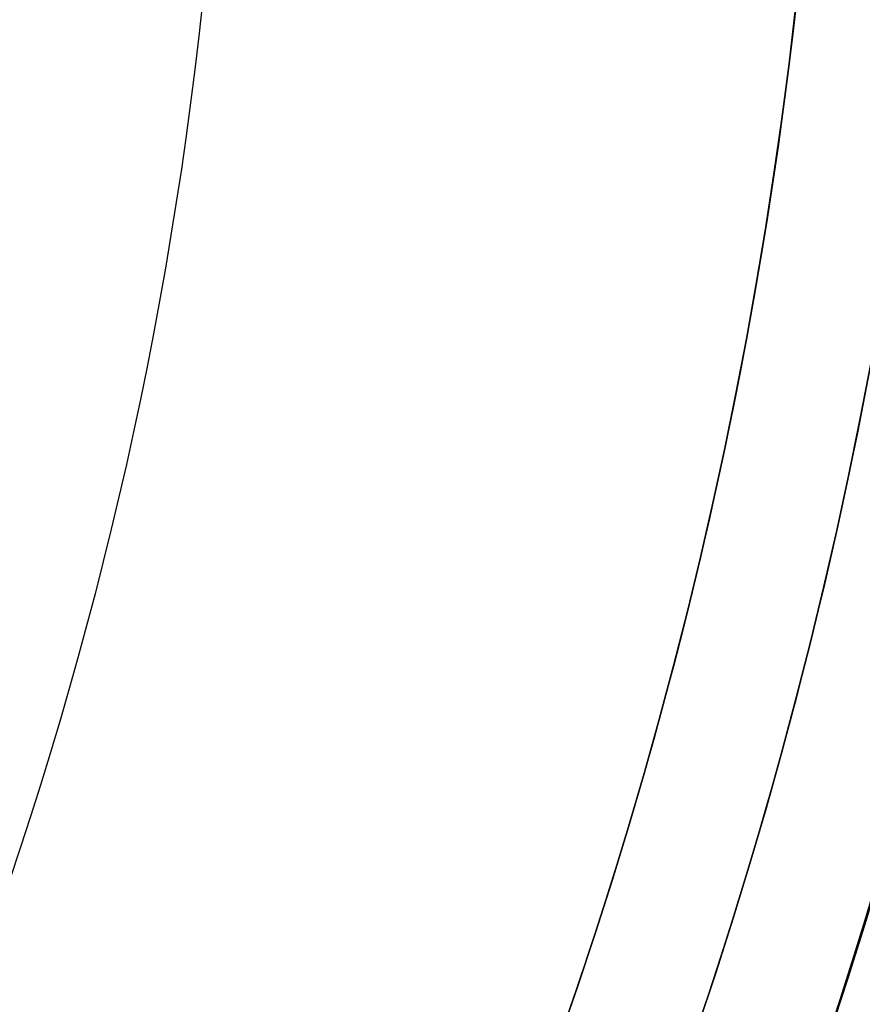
# Model space of a CAD drawing. Header units: millimetres. Extents: x -133 to 133, y 0 to 269.
# Tile 193 of 225: x 22.74 to 27.72, y 127.3 to 133.12. Entities that reach past the tile are written whole.
import ezdxf

# ---------------------------------------------------------------- set-up
doc = ezdxf.new("R2010")
doc.units = ezdxf.units.MM
for name, color, linetype, true_color in [('BOMBILLA', 7, 'Continuous', 0xfff700), ('COTA', 252, 'Continuous', 0x696969), ('NEGRO', 7, 'Continuous', 0x1f1f1f), ('PANTALLA', 7, 'Continuous', 0xececec)]:
    doc.layers.add(name, color=color, linetype=linetype, true_color=true_color)

# ---------------------------------------------------------------- blocks, each defined once
blk = doc.blocks.new('DOME 29910')
at = {"layer": 'BOMBILLA', "extrusion": (0, 0, -1)}
blk.add_arc((0.1038781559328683, 135.7629377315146, -203.8578232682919), 24.05871559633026, 180.8118392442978, 0.8118392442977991, dxfattribs=at)
at = {"layer": 'NEGRO', "extrusion": (0, 0, -1)}
for centre, radius, start, end in [((-8.321323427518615e-17, 136.25, -134), 116.5, 57.22053469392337, 237.2205346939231), ((-1.168617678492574e-15, 136.25, -123.5), 115.5, 57.2205346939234, 237.2205346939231), ((-5.725350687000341e-15, 136.25, -134), 115.5, 57.22053469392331, 237.2205346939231), ((0, 136.25, -128.75), 116.5, 57.22053469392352, 237.2205347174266), ((0, 136.25, -128.75), 115.5, 57.22053469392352, 237.2205347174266), ((-1.196207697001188e-15, 136.25, -123), 106.5, 57.22053469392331, 237.2205346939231), ((-1.009741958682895e-28, 136.25, -136), 115, 89.9999999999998, 269.9999999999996), ((0, 136.25, -122.5), 106.5, 57.22053469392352, 237.2205347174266), ((-3.534096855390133e-28, 136.25, -136), 112, 89.9999999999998, 269.9999999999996), ((0, 136.25, -128.75), 116.5, 237.2205347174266, 57.22053468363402), ((-1.350793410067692e-14, 136.25, -123.5), 116.5, 237.2205346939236, 57.22053469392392), ((-2.280319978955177e-14, 136.25, -134), 116.5, 237.2205346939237, 57.22053469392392), ((0, 136.25, -128.75), 115.5, 237.2205347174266, 57.22053468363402), ((-8.924816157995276e-15, 136.25, -134), 115.5, 237.2205346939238, 57.22053469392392), ((0, 136.25, -122.5), 106.5, 237.2205347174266, 57.22053468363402), ((-8.231410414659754e-15, 136.25, -123), 106.5, 237.2205346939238, 57.22053469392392), ((0, 136.25, -138.3761002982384), 28.25, 53.45120912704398, 233.4512090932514), ((0, 136.25, -137.6261002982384), 27.50000000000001, 53.451209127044, 233.4512090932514), ((5.407526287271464e-17, 136.25, -139.3761002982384), 28.25, 53.45120910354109, 233.4512091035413), ((1.834320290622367e-15, 136.25, -137.8761002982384), 27.5, 53.4512091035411, 233.4512091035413), ((-1.972152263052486e-31, 136.25, -134), 29, 119.9999999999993, 299.9999999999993), ((0, 136.25, -133), 29.00000000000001, 120.0000000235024, 299.9999999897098), ((-1.972152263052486e-31, 136.25, -134), 20.25, 119.9999999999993, 299.9999999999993), ((0, 136.25, -133), 20.25, 120.0000000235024, 299.9999999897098)]:
    blk.add_arc(centre, radius, start, end, dxfattribs=at)
at = {"layer": 'NEGRO'}
for centre, radius, start, end in [((2.142676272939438e-15, 136.25, 123.5), 116.5, 302.7794653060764, 122.7794653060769), ((-5.092224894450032e-14, 136.2500000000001, 123), 114.9999999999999, 302.7794653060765, 122.7794653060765), ((-3.492813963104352e-14, 136.2500000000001, 122), 114.9999999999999, 302.7794653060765, 122.7794653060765), ((0, 136.25, 123), 115, 270, 90), ((0, 136.25, 123), 112, 270, 90), ((3.552713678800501e-15, 136.25, 122), 106.5, 302.7794653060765, 122.7794653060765), ((-3.341254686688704e-15, 136.25, 123.5), 115.5, 122.7794653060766, 302.7794653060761), ((1.469960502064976e-15, 136.25, 122), 115, 122.7794653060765, 302.7794653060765), ((1.469960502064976e-15, 136.25, 123), 115, 122.7794653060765, 302.7794653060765), ((-9.701370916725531e-15, 136.25, 122), 106.5, 122.7794653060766, 302.7794653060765), ((1.259894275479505e-15, 136.25, 137.3761002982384), 28.25, 306.5487908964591, 126.5487908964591), ((1.259894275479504e-15, 136.25, 137.3761002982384), 27.50000000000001, 306.5487908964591, 126.5487908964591), ((0, 136.25, 132), 29, 240.0000000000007, 60.00000000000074)]:
    blk.add_arc(centre, radius, start, end, dxfattribs=at)
for points, weights in [([(62.83604433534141, 38.67075849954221, 122.4393398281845), (257.994527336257, 164.342847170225, 122.4393398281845), (132.3224386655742, 359.5013301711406, 122.4393398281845), (-62.83604433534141, 233.8292415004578, 122.4393398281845)], [0.8164906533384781, 0.2721635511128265, 0.2721635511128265, 0.8164906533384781]), ([(62.45321183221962, 39.26526608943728, 123.1464466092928), (256.4226796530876, 164.1716897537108, 123.1464466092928), (131.5162559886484, 358.1411575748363, 123.1464466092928), (-62.45321183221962, 233.2347339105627, 123.1464466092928)], [0.8164906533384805, 0.2721635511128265, 0.2721635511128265, 0.8164906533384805]), ([(-62.83604433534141, 233.8292415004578, 122.4393398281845), (-257.9945273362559, 108.1571528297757, 122.4393398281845), (-132.3224386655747, -87.0013301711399, 122.4393398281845), (62.83604433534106, 38.67075849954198, 122.4393398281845)], [0.8164906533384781, 0.2721635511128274, 0.2721635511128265, 0.8164906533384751]), ([(-62.45321183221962, 233.2347339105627, 123.1464466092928), (-256.4226796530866, 108.3283102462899, 123.1464466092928), (-131.5162559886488, -85.64115757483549, 123.1464466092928), (62.45321183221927, 39.26526608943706, 123.1464466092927)], [0.8164906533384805, 0.2721635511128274, 0.2721635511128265, 0.8164906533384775])]:
    blk.add_rational_spline(points, weights, degree=3, dxfattribs=at)
at = {"layer": 'PANTALLA'}
for centre, radius, start, end in [((0, 136.25, 136.0000000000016), 115, 270, 90.00000002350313), ((-1.033975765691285e-25, 136.25, 135.9999999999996), 115, 269.9999999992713, 90), ((0, 136.25, 136.0000000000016), 112, 270, 90.00000002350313), ((-2.067951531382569e-25, 136.25, 135.9999999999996), 112, 269.9999999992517, 90)]:
    blk.add_arc(centre, radius, start, end, dxfattribs=at)
at = {"layer": 'PANTALLA', "extrusion": (-0.6343932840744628, -0.7730104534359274, 6.123233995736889e-17)}
for radius in [112, 115]:
    blk.add_arc((-86.43608495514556, 136, -105.3226742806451), radius, 359.9999994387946, 90.0000000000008, dxfattribs=at)

msp = doc.modelspace()

# ---------------------------------------------------------------- block references
at = {"layer": 'COTA'}
msp.add_blockref('DOME 29910', (0, 0, -50), dxfattribs=at)

doc.saveas('drawing.dxf')
